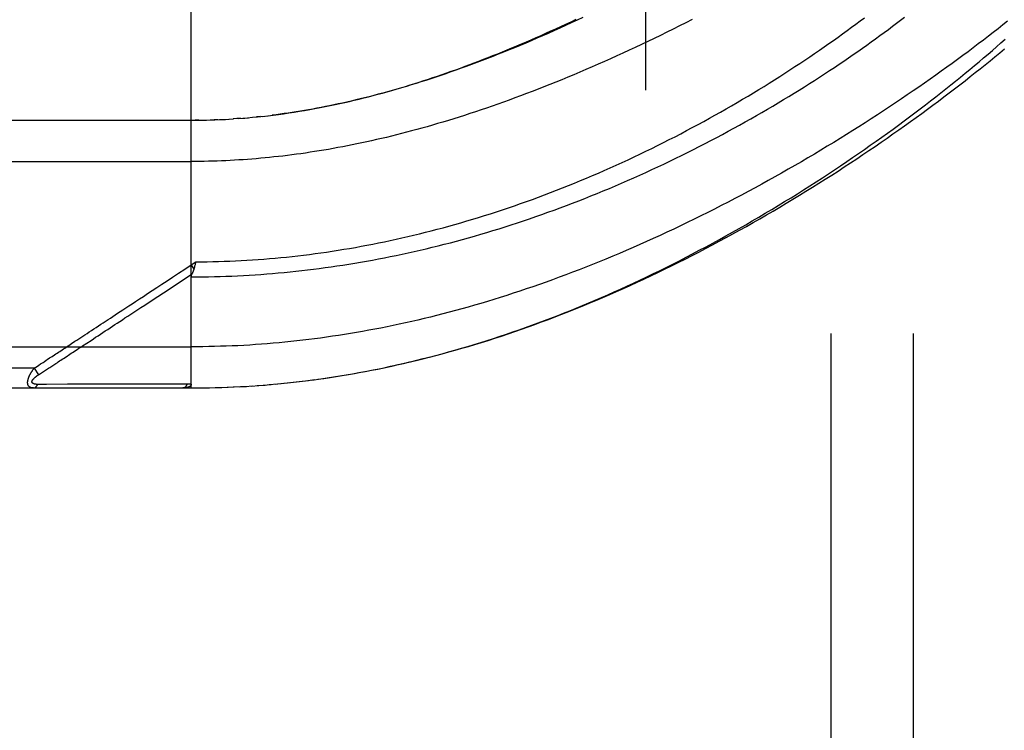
# Model space of a CAD drawing. Header units: inches. Extents: x 0 to 179, y 0 to 116.
# Tile 57 of 234: x 33.49 to 34.99, y 55.5 to 56.58. Entities that reach past the tile are written whole.
import ezdxf

# ---------------------------------------------------------------- set-up
doc = ezdxf.new("R2010")
doc.units = ezdxf.units.IN
doc.header["$LTSCALE"] = 9.842105
doc.header["$MEASUREMENT"] = 0
doc.linetypes.add('HIDDEN', pattern=[0.2, 0.1, -0.1])
for name, color, linetype in [('DEFAULT_2', 8, 'HIDDEN'), ('LEFTHAND_DOOR_ASSEMBLY', 7, 'CONTINUOUS'), ('SUBPANEL', 7, 'CONTINUOUS')]:
    doc.layers.add(name, color=color, linetype=linetype)

msp = doc.modelspace()

# ---------------------------------------------------------------- linework, layer by layer
at = {"layer": 'DEFAULT_2', "color": 8, "linetype": 'HIDDEN'}
msp.add_line((34.4445, 34.8233), (34.4445, 79.9273), dxfattribs=at)
at = {"layer": 'LEFTHAND_DOOR_ASSEMBLY', "color": 8, "linetype": 'HIDDEN'}
for p, q in [((33.7547, 56.0241), (33.7547, 56.6888)), ((32.881, 56.4303), (33.7547, 56.4303)), ((33.7662, 56.4304), (33.7605, 56.4304)), ((33.769, 56.4305), (33.7777, 56.4306)), ((33.7762, 56.4306), (33.7835, 56.4308)), ((33.7951, 56.4312), (33.7893, 56.431)), ((33.7978, 56.4313), (33.8067, 56.4317)), ((33.8049, 56.4316), (33.8125, 56.4321)), ((33.812, 56.432), (33.819, 56.4325)), ((33.8261, 56.4329), (33.8183, 56.4324)), ((33.83, 56.4332), (33.8241, 56.4328)), ((33.8261, 56.4329), (33.8358, 56.4337)), ((33.8331, 56.4335), (33.8417, 56.4342)), ((33.8595, 56.4359), (33.8536, 56.4353)), ((33.8629, 56.4363), (33.8714, 56.4373)), ((32.851, 56.3678), (33.7547, 56.3678)), ((33.7547, 56.2109), (33.7615, 56.2154)), ((33.7615, 56.2154), (33.7608, 56.2123)), ((33.7547, 56.2109), (33.7588, 56.2046)), ((33.7605, 56.2111), (33.7602, 56.2099)), ((33.7608, 56.2123), (33.7605, 56.2111)), ((33.6784, 56.1462), (33.6843, 56.15)), ((33.5899, 56.088), (33.6027, 56.0964)), ((32.851, 56.0866), (33.7547, 56.0866)), ((33.5164, 56.0541), (32.851, 56.0541)), ((33.5164, 56.0541), (33.5189, 56.0558)), ((33.5164, 56.0541), (33.523, 56.0441)), ((33.5189, 56.0558), (33.5213, 56.0574)), ((33.5213, 56.0574), (33.5237, 56.0589)), ((33.5305, 56.049), (33.5384, 56.0542)), ((33.5384, 56.0542), (33.54, 56.0552)), ((33.54, 56.0552), (33.5491, 56.0612)), ((33.523, 56.0441), (33.5305, 56.049)), ((33.919, 56.0339), (33.9327, 56.0355)), ((33.9282, 56.035), (33.9422, 56.0368)), ((33.9375, 56.0362), (33.9516, 56.0381)), ((32.881, 56.0241), (33.7547, 56.0241)), ((33.5262, 56.0296), (33.5218, 56.0296)), ((33.5352, 56.0296), (33.5262, 56.0296)), ((33.567, 56.0297), (33.5352, 56.0296)), ((33.572, 56.0297), (33.567, 56.0297)), ((33.7361, 56.0298), (33.7246, 56.0298)), ((33.7487, 56.0298), (33.7361, 56.0298)), ((33.7547, 56.0241), (33.764, 56.0241)), ((33.7638, 56.0241), (33.7733, 56.0242)), ((33.7729, 56.0242), (33.7826, 56.0244)), ((33.782, 56.0244), (33.7919, 56.0246)), ((33.7911, 56.0246), (33.8013, 56.0249)), ((33.8002, 56.0248), (33.8106, 56.0252)), ((33.8093, 56.0252), (33.82, 56.0256)), ((33.8184, 56.0256), (33.8293, 56.0261)), ((33.8293, 56.0261), (33.8387, 56.0266)), ((33.8457, 56.0271), (33.8574, 56.0279)), ((33.8548, 56.0277), (33.8668, 56.0286)), ((33.864, 56.0284), (33.8761, 56.0294)), ((33.8731, 56.0292), (33.8855, 56.0303)), ((33.8823, 56.03), (33.8949, 56.0312)), ((33.8915, 56.0309), (33.9044, 56.0322)), ((33.9006, 56.0318), (33.9138, 56.0332)), ((33.9098, 56.0328), (33.9232, 56.0344))]:
    msp.add_line(p, q, dxfattribs=at)
for points in [[(33.7547, 56.1928), (33.7635, 56.1928), (33.7723, 56.1929), (33.781, 56.193), (33.7898, 56.1932), (33.7986, 56.1934), (33.8074, 56.1937), (33.8162, 56.194), (33.825, 56.1944), (33.8339, 56.1949), (33.8427, 56.1954), (33.8515, 56.1959), (33.8603, 56.1965), (33.8692, 56.1972), (33.878, 56.1979), (33.8868, 56.1986), (33.8957, 56.1995), (33.9046, 56.2003), (33.9134, 56.2012), (33.9223, 56.2022), (33.9312, 56.2032), (33.9401, 56.2043), (33.949, 56.2055), (33.9579, 56.2067), (33.9668, 56.2079), (33.9758, 56.2092), (33.9847, 56.2106), (33.9937, 56.212), (34.0027, 56.2134), (34.0116, 56.215), (34.0206, 56.2165), (34.0296, 56.2182), (34.0387, 56.2199), (34.0477, 56.2216), (34.0567, 56.2234), (34.0658, 56.2253), (34.0749, 56.2272), (34.084, 56.2292), (34.0931, 56.2312), (34.1022, 56.2333), (34.1113, 56.2354), (34.1204, 56.2376), (34.1296, 56.2399), (34.1387, 56.2422), (34.1479, 56.2446), (34.1571, 56.247), (34.1663, 56.2495), (34.1755, 56.2521), (34.1847, 56.2547), (34.1939, 56.2574), (34.2032, 56.2601), (34.2124, 56.2629), (34.2217, 56.2658), (34.231, 56.2687), (34.2402, 56.2716), (34.2495, 56.2747), (34.2588, 56.2778), (34.2681, 56.2809), (34.2774, 56.2841), (34.2867, 56.2874), (34.296, 56.2907), (34.3054, 56.2941), (34.3147, 56.2975), (34.324, 56.301), (34.3333, 56.3045), (34.3426, 56.3081), (34.3519, 56.3118), (34.3612, 56.3155), (34.3705, 56.3193), (34.3798, 56.3231), (34.3891, 56.3269), (34.3983, 56.3309), (34.4075, 56.3348), (34.4168, 56.3388), (34.426, 56.3429), (34.4352, 56.347), (34.4443, 56.3512), (34.4535, 56.3554), (34.4626, 56.3596), (34.4717, 56.3639), (34.4808, 56.3683), (34.4898, 56.3726), (34.4988, 56.3771), (34.5078, 56.3815), (34.5167, 56.386), (34.5256, 56.3905), (34.5345, 56.3951), (34.5433, 56.3997), (34.5521, 56.4043), (34.5608, 56.4089), (34.5695, 56.4136), (34.5781, 56.4183), (34.5867, 56.423), (34.5952, 56.4278), (34.6037, 56.4326), (34.6121, 56.4374), (34.6205, 56.4422), (34.6288, 56.447), (34.637, 56.4518), (34.6452, 56.4567), (34.6533, 56.4616), (34.6614, 56.4664), (34.6693, 56.4713), (34.6772, 56.4762), (34.6851, 56.4811), (34.6928, 56.486), (34.7005, 56.4909), (34.7081, 56.4958), (34.7157, 56.5007), (34.7231, 56.5056), (34.7305, 56.5105), (34.7378, 56.5154), (34.745, 56.5202), (34.7521, 56.5251), (34.7592, 56.53), (34.7661, 56.5348), (34.773, 56.5396), (34.7798, 56.5444), (34.7865, 56.5492), (34.7931, 56.554), (34.7996, 56.5588), (34.8061, 56.5636), (34.8124, 56.5683), (34.8187, 56.573), (34.8249, 56.5777), (34.8309, 56.5823), (34.8369, 56.587)], [(33.7615, 56.2154), (33.7701, 56.2155), (33.7787, 56.2156), (33.7873, 56.2158), (33.7959, 56.216), (33.8045, 56.2163), (33.8131, 56.2166), (33.8217, 56.217), (33.8303, 56.2174), (33.8389, 56.2179), (33.8475, 56.2185), (33.8561, 56.2191), (33.8647, 56.2197), (33.8734, 56.2204), (33.882, 56.2212), (33.8907, 56.222), (33.8993, 56.2228), (33.908, 56.2238), (33.9166, 56.2247), (33.9253, 56.2258), (33.934, 56.2268), (33.9427, 56.228), (33.9514, 56.2292), (33.9601, 56.2304), (33.9688, 56.2317), (33.9776, 56.2331), (33.9863, 56.2345), (33.9951, 56.236), (34.0039, 56.2375), (34.0126, 56.2391), (34.0214, 56.2407), (34.0302, 56.2424), (34.0391, 56.2442), (34.0479, 56.246), (34.0567, 56.2479), (34.0656, 56.2498), (34.0744, 56.2518), (34.0833, 56.2538), (34.0922, 56.2559), (34.1011, 56.2581), (34.11, 56.2603), (34.119, 56.2626), (34.1279, 56.2649), (34.1369, 56.2673), (34.1458, 56.2697), (34.1548, 56.2723), (34.1638, 56.2748), (34.1728, 56.2775), (34.1818, 56.2802), (34.1908, 56.2829), (34.1999, 56.2857), (34.2089, 56.2886), (34.218, 56.2915), (34.227, 56.2945), (34.2361, 56.2976), (34.2452, 56.3007), (34.2542, 56.3038), (34.2633, 56.3071), (34.2724, 56.3103), (34.2815, 56.3137), (34.2906, 56.3171), (34.2997, 56.3205), (34.3088, 56.3241), (34.3179, 56.3276), (34.327, 56.3313), (34.3361, 56.3349), (34.3452, 56.3387), (34.3542, 56.3425), (34.3633, 56.3463), (34.3724, 56.3502), (34.3814, 56.3542), (34.3905, 56.3582), (34.3995, 56.3623), (34.4085, 56.3664), (34.4175, 56.3705), (34.4265, 56.3747), (34.4355, 56.379), (34.4444, 56.3833), (34.4533, 56.3876), (34.4622, 56.392), (34.4711, 56.3965), (34.4799, 56.4009), (34.4887, 56.4054), (34.4975, 56.41), (34.5062, 56.4146), (34.5149, 56.4192), (34.5236, 56.4239), (34.5322, 56.4286), (34.5408, 56.4333), (34.5493, 56.438), (34.5578, 56.4428), (34.5662, 56.4476), (34.5746, 56.4524), (34.583, 56.4573), (34.5912, 56.4622), (34.5995, 56.4671), (34.6076, 56.472), (34.6157, 56.4769), (34.6238, 56.4818), (34.6318, 56.4868), (34.6397, 56.4918), (34.6475, 56.4967), (34.6553, 56.5017), (34.663, 56.5067), (34.6707, 56.5117), (34.6783, 56.5167), (34.6858, 56.5217), (34.6932, 56.5267), (34.7005, 56.5317), (34.7078, 56.5367), (34.715, 56.5417), (34.7221, 56.5466), (34.7291, 56.5516), (34.7361, 56.5566), (34.7429, 56.5615), (34.7497, 56.5665), (34.7564, 56.5714), (34.763, 56.5763), (34.7696, 56.5812), (34.776, 56.586)], [(34.9934, 56.5806), (34.9862, 56.5749), (34.979, 56.5692), (34.9716, 56.5634), (34.9641, 56.5577), (34.9565, 56.5519), (34.9489, 56.5461), (34.9411, 56.5402), (34.9333, 56.5344), (34.9253, 56.5285), (34.9173, 56.5226), (34.9092, 56.5166), (34.9009, 56.5107), (34.8926, 56.5047), (34.8842, 56.4988), (34.8758, 56.4928), (34.8672, 56.4868), (34.8585, 56.4808), (34.8498, 56.4748), (34.841, 56.4687), (34.8321, 56.4627), (34.8231, 56.4567), (34.8141, 56.4507), (34.8049, 56.4446), (34.7957, 56.4386), (34.7865, 56.4326), (34.7771, 56.4266), (34.7677, 56.4206), (34.7583, 56.4147), (34.7488, 56.4087), (34.7392, 56.4027), (34.7295, 56.3968), (34.7198, 56.3909), (34.7101, 56.385), (34.7002, 56.3791), (34.6904, 56.3733), (34.6805, 56.3675), (34.6705, 56.3617), (34.6605, 56.356), (34.6505, 56.3503), (34.6404, 56.3446), (34.6303, 56.339), (34.6202, 56.3334), (34.6101, 56.3278), (34.5999, 56.3223), (34.5897, 56.3169), (34.5794, 56.3115), (34.5692, 56.3061), (34.5589, 56.3008), (34.5486, 56.2955), (34.5383, 56.2903), (34.528, 56.2852), (34.5177, 56.2801), (34.5074, 56.2751), (34.4971, 56.2701), (34.4868, 56.2652), (34.4765, 56.2604), (34.4662, 56.2556), (34.4558, 56.2509), (34.4455, 56.2462), (34.4353, 56.2417), (34.425, 56.2371), (34.4147, 56.2327), (34.4045, 56.2283), (34.3942, 56.224), (34.384, 56.2198), (34.3738, 56.2156), (34.3636, 56.2115), (34.3535, 56.2075), (34.3433, 56.2035), (34.3332, 56.1996), (34.3231, 56.1958), (34.313, 56.192), (34.303, 56.1883), (34.293, 56.1847), (34.283, 56.1812), (34.273, 56.1777), (34.2631, 56.1743), (34.2532, 56.171), (34.2433, 56.1678), (34.2334, 56.1646), (34.2236, 56.1615), (34.2138, 56.1584), (34.2041, 56.1554), (34.1943, 56.1525), (34.1846, 56.1497), (34.1749, 56.1469), (34.1653, 56.1442), (34.1557, 56.1416), (34.1461, 56.139), (34.1365, 56.1365), (34.127, 56.1341), (34.1175, 56.1317), (34.108, 56.1294), (34.0986, 56.1272), (34.0892, 56.125), (34.0798, 56.1229), (34.0704, 56.1209), (34.0611, 56.1189), (34.0518, 56.117), (34.0425, 56.1151), (34.0332, 56.1133), (34.024, 56.1116), (34.0148, 56.1099), (34.0056, 56.1083), (33.9964, 56.1068), (33.9873, 56.1053), (33.9782, 56.1038), (33.9691, 56.1025), (33.96, 56.1012), (33.9509, 56.0999), (33.9419, 56.0987), (33.9329, 56.0976), (33.9238, 56.0965), (33.9148, 56.0955), (33.9059, 56.0945), (33.8969, 56.0936), (33.8879, 56.0927), (33.879, 56.0919), (33.8701, 56.0912), (33.8612, 56.0905), (33.8523, 56.0899), (33.8434, 56.0893), (33.8345, 56.0888), (33.8256, 56.0883), (33.8167, 56.0879)], [(33.8708, 56.4372), (33.8788, 56.4382), (33.8869, 56.4392), (33.8949, 56.4403), (33.9029, 56.4415), (33.9109, 56.4427), (33.9189, 56.444), (33.9268, 56.4453), (33.9347, 56.4467), (33.9425, 56.4481), (33.9502, 56.4495), (33.9579, 56.451), (33.9654, 56.4526), (33.9729, 56.4541), (33.9803, 56.4557), (33.9876, 56.4574), (33.9948, 56.459), (34.0021, 56.4607), (34.0093, 56.4625), (34.0164, 56.4643), (34.0236, 56.4661), (34.0307, 56.4679), (34.0378, 56.4698), (34.0448, 56.4717), (34.0519, 56.4737), (34.0589, 56.4756), (34.0659, 56.4777), (34.0729, 56.4797), (34.0798, 56.4818), (34.0868, 56.4839), (34.0938, 56.4861), (34.1007, 56.4883), (34.1076, 56.4905), (34.1145, 56.4928), (34.1215, 56.4951), (34.1284, 56.4974), (34.1353, 56.4998), (34.1423, 56.5022), (34.1492, 56.5046), (34.1562, 56.5071), (34.1632, 56.5096), (34.1702, 56.5122), (34.1772, 56.5148), (34.1842, 56.5174), (34.1913, 56.5201), (34.1983, 56.5228), (34.2054, 56.5256), (34.2125, 56.5284), (34.2197, 56.5313), (34.2269, 56.5342), (34.2341, 56.5371), (34.2413, 56.5401), (34.2486, 56.5432), (34.2559, 56.5463), (34.2632, 56.5494), (34.2706, 56.5526), (34.278, 56.5558), (34.2854, 56.5591), (34.2929, 56.5624), (34.3004, 56.5658), (34.308, 56.5692), (34.3156, 56.5727), (34.3233, 56.5763), (34.331, 56.5799), (34.3388, 56.5836)], [(34.3491, 56.5862), (34.3403, 56.5821), (34.3314, 56.578), (34.3226, 56.574), (34.3139, 56.57), (34.3051, 56.5661), (34.2965, 56.5622), (34.2878, 56.5584), (34.2793, 56.5547), (34.2707, 56.551), (34.2622, 56.5474), (34.2538, 56.5439), (34.2454, 56.5404), (34.237, 56.537), (34.2287, 56.5337), (34.2205, 56.5304), (34.2123, 56.5272), (34.2042, 56.524), (34.1961, 56.5209), (34.188, 56.5179), (34.1801, 56.5149), (34.1721, 56.512), (34.1643, 56.5092), (34.1564, 56.5064), (34.1487, 56.5037), (34.1409, 56.501), (34.1333, 56.4984), (34.1257, 56.4959), (34.1181, 56.4934), (34.1106, 56.4909), (34.1032, 56.4886), (34.0958, 56.4862), (34.0884, 56.484), (34.0812, 56.4818), (34.0739, 56.4796), (34.0667, 56.4776), (34.0596, 56.4755), (34.0525, 56.4735), (34.0455, 56.4716), (34.0385, 56.4697), (34.0316, 56.4679), (34.0247, 56.4661), (34.0178, 56.4644), (34.011, 56.4627), (34.0043, 56.4611), (33.9976, 56.4595), (33.9909, 56.458), (33.9843, 56.4565), (33.9777, 56.4551), (33.9712, 56.4537), (33.9647, 56.4523), (33.9582, 56.451), (33.9518, 56.4498), (33.9454, 56.4486), (33.9391, 56.4474), (33.9328, 56.4463), (33.9265, 56.4452), (33.9203, 56.4441), (33.9141, 56.4432), (33.9079, 56.4422), (33.9017, 56.4413)], [(34.5146, 56.5832), (34.505, 56.5783), (34.4954, 56.5735), (34.4858, 56.5687), (34.4762, 56.5639), (34.4666, 56.5592), (34.4571, 56.5546), (34.4475, 56.55), (34.438, 56.5454), (34.4285, 56.541), (34.4191, 56.5365), (34.4096, 56.5322), (34.4002, 56.5279), (34.3908, 56.5236), (34.3815, 56.5195), (34.3721, 56.5153), (34.3628, 56.5113), (34.3536, 56.5073), (34.3444, 56.5033), (34.3352, 56.4994), (34.3261, 56.4956), (34.317, 56.4919), (34.3079, 56.4882), (34.2989, 56.4846), (34.2899, 56.481), (34.281, 56.4775), (34.2721, 56.4741), (34.2633, 56.4707), (34.2545, 56.4674), (34.2458, 56.4642), (34.2371, 56.461), (34.2284, 56.4579), (34.2199, 56.4548), (34.2113, 56.4518), (34.2028, 56.4489), (34.1944, 56.446), (34.186, 56.4432), (34.1776, 56.4405), (34.1693, 56.4378), (34.1611, 56.4351), (34.1529, 56.4326), (34.1448, 56.4301), (34.1367, 56.4276), (34.1286, 56.4252), (34.1206, 56.4229), (34.1127, 56.4206), (34.1048, 56.4184), (34.0969, 56.4162), (34.0891, 56.4141), (34.0814, 56.4121), (34.0736, 56.4101), (34.066, 56.4081), (34.0584, 56.4062), (34.0508, 56.4044), (34.0433, 56.4026), (34.0358, 56.4009), (34.0283, 56.3992), (34.0209, 56.3976), (34.0135, 56.396), (34.0062, 56.3944), (33.9989, 56.393), (33.9917, 56.3915), (33.9845, 56.3901), (33.9773, 56.3888), (33.9702, 56.3875), (33.9631, 56.3862), (33.956, 56.385), (33.949, 56.3839), (33.942, 56.3827), (33.935, 56.3817), (33.9281, 56.3806), (33.9212, 56.3796), (33.9143, 56.3787), (33.9074, 56.3778)], [(33.9467, 56.0374), (33.956, 56.0387), (33.9653, 56.0401), (33.9746, 56.0415), (33.9839, 56.043), (33.9932, 56.0446), (34.0025, 56.0462), (34.0119, 56.0479), (34.0213, 56.0497), (34.0307, 56.0515), (34.0401, 56.0534), (34.0495, 56.0554), (34.059, 56.0574), (34.0685, 56.0595), (34.078, 56.0617), (34.0875, 56.0639), (34.0971, 56.0662), (34.1067, 56.0686), (34.1163, 56.071), (34.1259, 56.0736), (34.1355, 56.0761), (34.1452, 56.0788), (34.1549, 56.0815), (34.1646, 56.0843), (34.1744, 56.0872), (34.1841, 56.0901), (34.1939, 56.0931), (34.2037, 56.0962), (34.2135, 56.0994), (34.2232, 56.1026), (34.233, 56.1058), (34.2427, 56.1091), (34.2523, 56.1125), (34.262, 56.1159), (34.2716, 56.1194), (34.2812, 56.1229), (34.2908, 56.1265), (34.3004, 56.1301), (34.3099, 56.1338), (34.3195, 56.1375), (34.3291, 56.1414), (34.3387, 56.1453), (34.3483, 56.1492), (34.3579, 56.1532), (34.3675, 56.1573), (34.3771, 56.1614), (34.3867, 56.1656), (34.3963, 56.1699), (34.406, 56.1742), (34.4157, 56.1786), (34.4255, 56.1832), (34.4353, 56.1877), (34.4452, 56.1924), (34.4551, 56.1972), (34.4651, 56.2021), (34.4751, 56.207), (34.4852, 56.212), (34.4953, 56.2172), (34.5054, 56.2224), (34.5155, 56.2276), (34.5256, 56.233), (34.5358, 56.2384), (34.5459, 56.2438), (34.556, 56.2493), (34.566, 56.2549), (34.5761, 56.2605), (34.586, 56.2661), (34.596, 56.2718), (34.6059, 56.2776), (34.6158, 56.2833), (34.6257, 56.2892), (34.6355, 56.295), (34.6453, 56.3009), (34.655, 56.3069), (34.6647, 56.3128), (34.6743, 56.3188), (34.6839, 56.3248), (34.6934, 56.3309), (34.7029, 56.337), (34.7123, 56.3431), (34.7216, 56.3492), (34.7308, 56.3553), (34.74, 56.3614), (34.7492, 56.3676), (34.7582, 56.3737), (34.7672, 56.3799), (34.7761, 56.3861), (34.785, 56.3923), (34.7937, 56.3984), (34.8024, 56.4046), (34.811, 56.4108), (34.8195, 56.4169), (34.8279, 56.4231), (34.8362, 56.4293), (34.8445, 56.4354), (34.8526, 56.4415), (34.8607, 56.4476), (34.8687, 56.4537), (34.8765, 56.4598), (34.8843, 56.4658), (34.892, 56.4719), (34.8996, 56.4779), (34.9071, 56.4839), (34.9145, 56.4898), (34.9218, 56.4957), (34.929, 56.5016), (34.9361, 56.5075), (34.9431, 56.5133), (34.95, 56.5191), (34.9568, 56.5249), (34.9636, 56.5306), (34.9702, 56.5363), (34.9767, 56.542), (34.9831, 56.5476), (34.9894, 56.5532)], [(33.9516, 56.0381), (33.9611, 56.0395), (33.9707, 56.0409), (33.9802, 56.0424), (33.9898, 56.044), (33.9993, 56.0456), (34.0089, 56.0474), (34.0185, 56.0491), (34.0281, 56.051), (34.0378, 56.0529), (34.0475, 56.0549), (34.0571, 56.057), (34.0669, 56.0591), (34.0766, 56.0613), (34.0863, 56.0636), (34.0961, 56.0659), (34.1059, 56.0683), (34.1158, 56.0708), (34.1256, 56.0733), (34.1355, 56.076), (34.1454, 56.0787), (34.1553, 56.0814), (34.1652, 56.0843), (34.1752, 56.0872), (34.1852, 56.0902), (34.1952, 56.0933), (34.2053, 56.0964), (34.2153, 56.0996), (34.2254, 56.1029), (34.2355, 56.1063), (34.2456, 56.1097), (34.2558, 56.1133), (34.266, 56.1168), (34.2762, 56.1205), (34.2864, 56.1243), (34.2966, 56.1281), (34.3069, 56.132), (34.3172, 56.1359), (34.3275, 56.14), (34.3378, 56.1441), (34.3481, 56.1483), (34.3585, 56.1526), (34.3688, 56.1569), (34.3792, 56.1613), (34.3896, 56.1658), (34.4, 56.1704), (34.4104, 56.175), (34.4208, 56.1797), (34.4312, 56.1845), (34.4416, 56.1893), (34.452, 56.1942), (34.4625, 56.1992), (34.4729, 56.2042), (34.4833, 56.2093), (34.4937, 56.2145), (34.5041, 56.2197), (34.5145, 56.225), (34.5249, 56.2303), (34.5352, 56.2358), (34.5456, 56.2412), (34.5559, 56.2467), (34.5662, 56.2523), (34.5765, 56.2579), (34.5867, 56.2636), (34.597, 56.2693), (34.6072, 56.2751), (34.6173, 56.2809), (34.6275, 56.2867), (34.6376, 56.2926), (34.6476, 56.2986), (34.6576, 56.3045), (34.6676, 56.3105), (34.6775, 56.3166), (34.6874, 56.3226), (34.6972, 56.3287), (34.707, 56.3348), (34.7167, 56.341), (34.7264, 56.3471), (34.736, 56.3533), (34.7455, 56.3595), (34.755, 56.3657), (34.7644, 56.372), (34.7737, 56.3782), (34.783, 56.3845), (34.7922, 56.3907), (34.8014, 56.397), (34.8104, 56.4033), (34.8194, 56.4095), (34.8283, 56.4158), (34.8371, 56.4221), (34.8459, 56.4283), (34.8545, 56.4346), (34.8631, 56.4408), (34.8716, 56.4471), (34.88, 56.4533), (34.8883, 56.4595), (34.8966, 56.4657), (34.9047, 56.4719), (34.9128, 56.4781), (34.9208, 56.4842), (34.9287, 56.4904), (34.9365, 56.4965), (34.9442, 56.5026), (34.9518, 56.5086), (34.9593, 56.5147), (34.9667, 56.5207), (34.9741, 56.5267), (34.9813, 56.5327), (34.9885, 56.5386)], [(33.9017, 56.4413), (33.8956, 56.4404), (33.8895, 56.4396), (33.8835, 56.4388), (33.8774, 56.438)], [(33.7547, 56.4303), (33.7618, 56.4304), (33.772, 56.4305)], [(33.7834, 56.4308), (33.7906, 56.431), (33.8009, 56.4314)], [(33.8403, 56.4341), (33.8476, 56.4348), (33.8551, 56.4355), (33.8655, 56.4366)], [(33.9074, 56.3778), (33.9006, 56.3769), (33.8938, 56.3761), (33.887, 56.3753), (33.8803, 56.3746), (33.8735, 56.3739), (33.8668, 56.3732), (33.8601, 56.3726), (33.8534, 56.372), (33.8468, 56.3715), (33.8401, 56.371), (33.8335, 56.3705), (33.8269, 56.3701), (33.8203, 56.3697), (33.8137, 56.3693), (33.8071, 56.369), (33.8005, 56.3688), (33.794, 56.3685), (33.7874, 56.3683), (33.7809, 56.3681), (33.7743, 56.368), (33.7678, 56.3679), (33.7612, 56.3679), (33.7547, 56.3678)], [(33.6213, 56.1232), (33.6285, 56.1279), (33.632, 56.1302), (33.6356, 56.1326), (33.6393, 56.135), (33.6431, 56.1375), (33.647, 56.14), (33.6511, 56.1427), (33.6555, 56.1456), (33.6601, 56.1487), (33.6651, 56.1519), (33.6704, 56.1554), (33.6761, 56.1592), (33.6821, 56.1631), (33.6885, 56.1673), (33.6953, 56.1718), (33.7025, 56.1765), (33.71, 56.1815), (33.718, 56.1867), (33.7265, 56.1923), (33.7354, 56.1982), (33.7448, 56.2044), (33.7547, 56.2109)], [(33.7588, 56.2046), (33.7586, 56.204), (33.7585, 56.2035), (33.7583, 56.2029), (33.7581, 56.2023), (33.7579, 56.2018), (33.7577, 56.2012), (33.7575, 56.2007), (33.7573, 56.2001), (33.7571, 56.1996), (33.7568, 56.1991), (33.7566, 56.1986), (33.7564, 56.1981), (33.7562, 56.1976)], [(33.7602, 56.2099), (33.7599, 56.2087), (33.7598, 56.2081), (33.7596, 56.2075), (33.7595, 56.2069), (33.7593, 56.2063), (33.7591, 56.2057), (33.759, 56.2052), (33.7588, 56.2046)], [(33.7196, 56.1732), (33.7367, 56.1845), (33.7559, 56.1971)], [(33.7547, 56.1928), (33.7547, 56.193), (33.7547, 56.1932), (33.7547, 56.1934), (33.7548, 56.1936), (33.7548, 56.1938), (33.7548, 56.194), (33.7549, 56.1942), (33.7549, 56.1945), (33.755, 56.1947), (33.755, 56.1949), (33.7551, 56.1951), (33.7552, 56.1953), (33.7552, 56.1955), (33.7553, 56.1958), (33.7554, 56.196), (33.7555, 56.1962), (33.7556, 56.1964), (33.7557, 56.1967), (33.7558, 56.1969), (33.7562, 56.1976)], [(33.6843, 56.15), (33.6972, 56.1585), (33.7196, 56.1732)], [(33.6027, 56.0964), (33.6062, 56.0987), (33.6097, 56.101), (33.6133, 56.1034), (33.6169, 56.1058), (33.6206, 56.1082), (33.6243, 56.1106), (33.628, 56.113), (33.6316, 56.1154), (33.6353, 56.1178), (33.6389, 56.1202), (33.6426, 56.1226), (33.6463, 56.1251), (33.6502, 56.1276), (33.6542, 56.1303), (33.6584, 56.133), (33.6629, 56.136), (33.6677, 56.1392), (33.6784, 56.1462)], [(33.5733, 56.0916), (33.5783, 56.0949), (33.5811, 56.0967), (33.584, 56.0986), (33.587, 56.1006), (33.5901, 56.1026), (33.5933, 56.1047), (33.5966, 56.1069), (33.6, 56.1091), (33.6034, 56.1114), (33.6069, 56.1137), (33.6105, 56.1161), (33.6141, 56.1184), (33.6177, 56.1208), (33.6213, 56.1232)], [(33.5437, 56.0721), (33.5475, 56.0746), (33.5494, 56.0759), (33.5513, 56.0771), (33.5533, 56.0784), (33.5552, 56.0797)], [(33.5552, 56.0797), (33.5591, 56.0822), (33.561, 56.0835), (33.5629, 56.0847), (33.5648, 56.086), (33.5668, 56.0873), (33.5689, 56.0887), (33.571, 56.0901), (33.5733, 56.0916)], [(33.5648, 56.0715), (33.5668, 56.0728), (33.5687, 56.0741), (33.5707, 56.0754), (33.5727, 56.0767), (33.5748, 56.0781), (33.5769, 56.0795), (33.5792, 56.081), (33.5816, 56.0826), (33.5842, 56.0843), (33.587, 56.0861), (33.5899, 56.088)], [(33.8167, 56.0879), (33.8078, 56.0876), (33.799, 56.0873), (33.7901, 56.087), (33.7813, 56.0868), (33.7724, 56.0867), (33.7636, 56.0866), (33.7547, 56.0866)], [(33.5314, 56.064), (33.5345, 56.0661), (33.5363, 56.0672)], [(33.5363, 56.0672), (33.5399, 56.0696), (33.5418, 56.0709), (33.5437, 56.0721)], [(33.5491, 56.0612), (33.5511, 56.0625), (33.553, 56.0638), (33.555, 56.0651), (33.5569, 56.0663), (33.5589, 56.0676), (33.5609, 56.0689), (33.5648, 56.0715)], [(33.5152, 56.0241), (33.5148, 56.0241), (33.5143, 56.0241), (33.5139, 56.0242), (33.5135, 56.0242), (33.5132, 56.0242), (33.5128, 56.0243), (33.5125, 56.0244), (33.5122, 56.0245), (33.5119, 56.0245), (33.5116, 56.0246), (33.5113, 56.0247), (33.511, 56.0248), (33.5108, 56.0249), (33.5105, 56.0251), (33.5103, 56.0252), (33.5101, 56.0253), (33.5098, 56.0254), (33.5096, 56.0256), (33.5094, 56.0257), (33.5092, 56.0258), (33.5091, 56.026), (33.5089, 56.0261), (33.5087, 56.0263), (33.5086, 56.0265), (33.5084, 56.0266), (33.5083, 56.0268), (33.5081, 56.027), (33.508, 56.0271), (33.5079, 56.0273), (33.5078, 56.0275), (33.5076, 56.0277), (33.5075, 56.0279), (33.5074, 56.028), (33.5073, 56.0282), (33.5072, 56.0284), (33.5072, 56.0286), (33.5071, 56.0288), (33.507, 56.0291), (33.5069, 56.0293), (33.5069, 56.0295), (33.5068, 56.0297), (33.5068, 56.0299), (33.5067, 56.0302), (33.5067, 56.0304), (33.5066, 56.0306), (33.5066, 56.0309), (33.5066, 56.0311), (33.5065, 56.0314), (33.5065, 56.0316), (33.5065, 56.0319), (33.5065, 56.0321), (33.5065, 56.0324), (33.5065, 56.0327), (33.5065, 56.0329), (33.5065, 56.0332), (33.5066, 56.0335), (33.5066, 56.0338), (33.5066, 56.0341), (33.5066, 56.0344), (33.5067, 56.0347), (33.5067, 56.035), (33.5068, 56.0353), (33.5068, 56.0356), (33.5069, 56.0359), (33.507, 56.0362), (33.5071, 56.0365), (33.5071, 56.0369), (33.5072, 56.0372), (33.5073, 56.0375), (33.5074, 56.0379), (33.5075, 56.0382), (33.5076, 56.0386), (33.5078, 56.0389), (33.5079, 56.0393), (33.508, 56.0397), (33.5082, 56.04), (33.5083, 56.0404), (33.5085, 56.0408), (33.5086, 56.0412), (33.5088, 56.0416), (33.509, 56.042), (33.5092, 56.0424), (33.5094, 56.0428), (33.5096, 56.0433), (33.5098, 56.0437), (33.51, 56.0441), (33.5103, 56.0446), (33.5105, 56.0451), (33.5108, 56.0455), (33.511, 56.046), (33.5113, 56.0465), (33.5116, 56.047), (33.5119, 56.0475), (33.5122, 56.048), (33.5126, 56.0486), (33.5129, 56.0491), (33.5133, 56.0497), (33.5137, 56.0503), (33.5141, 56.0509), (33.5145, 56.0515), (33.515, 56.0522), (33.5154, 56.0528), (33.5159, 56.0534), (33.5164, 56.0541)], [(33.5237, 56.0589), (33.5261, 56.0605), (33.5273, 56.0613)], [(33.5273, 56.0613), (33.5299, 56.063), (33.5314, 56.064)], [(33.5218, 56.0296), (33.5214, 56.0296), (33.521, 56.0296), (33.5206, 56.0296), (33.5202, 56.0296), (33.5198, 56.0296), (33.5195, 56.0297), (33.5191, 56.0297), (33.5188, 56.0297), (33.5185, 56.0298), (33.5182, 56.0298), (33.5179, 56.0299), (33.5176, 56.0299), (33.5174, 56.03), (33.5171, 56.03), (33.5169, 56.0301), (33.5167, 56.0301), (33.5164, 56.0302), (33.5162, 56.0302), (33.516, 56.0303), (33.5159, 56.0304), (33.5157, 56.0304), (33.5155, 56.0305), (33.5153, 56.0306), (33.5152, 56.0307), (33.515, 56.0307), (33.5149, 56.0308), (33.5147, 56.0309), (33.5146, 56.031), (33.5145, 56.0311), (33.5144, 56.0311), (33.5142, 56.0312), (33.5141, 56.0313), (33.514, 56.0314), (33.5139, 56.0315), (33.5138, 56.0316), (33.5138, 56.0317), (33.5137, 56.0318), (33.5136, 56.0319), (33.5135, 56.032), (33.5135, 56.0321), (33.5134, 56.0322), (33.5133, 56.0323), (33.5133, 56.0324), (33.5133, 56.0325), (33.5132, 56.0326), (33.5132, 56.0327), (33.5132, 56.0329), (33.5131, 56.033), (33.5131, 56.0331), (33.5131, 56.0332), (33.5131, 56.0333), (33.5131, 56.0335), (33.5131, 56.0336), (33.5131, 56.0337), (33.5131, 56.0339), (33.5131, 56.034), (33.5132, 56.0341), (33.5132, 56.0343), (33.5132, 56.0344), (33.5133, 56.0346), (33.5133, 56.0347), (33.5134, 56.0348), (33.5134, 56.035), (33.5135, 56.0351), (33.5136, 56.0353), (33.5136, 56.0355), (33.5137, 56.0356), (33.5138, 56.0358), (33.5139, 56.0359), (33.514, 56.0361), (33.5141, 56.0363), (33.5142, 56.0364), (33.5144, 56.0366), (33.5145, 56.0368), (33.5146, 56.037), (33.5148, 56.0372), (33.5149, 56.0373), (33.5151, 56.0375), (33.5152, 56.0377), (33.5154, 56.0379), (33.5156, 56.0381), (33.5158, 56.0383), (33.516, 56.0385), (33.5162, 56.0387), (33.5164, 56.0389), (33.5166, 56.0392), (33.5168, 56.0394), (33.5171, 56.0396), (33.5174, 56.0398), (33.5176, 56.0401), (33.5179, 56.0403), (33.5182, 56.0406), (33.5185, 56.0408), (33.5188, 56.0411), (33.5192, 56.0414), (33.5195, 56.0416), (33.5199, 56.0419), (33.5203, 56.0422), (33.5207, 56.0425), (33.5211, 56.0428), (33.5216, 56.0431), (33.522, 56.0434), (33.5225, 56.0438), (33.523, 56.0441)], [(33.5152, 56.0241), (33.5154, 56.0241), (33.5157, 56.0241), (33.5159, 56.0241), (33.5161, 56.0242), (33.5163, 56.0242), (33.5165, 56.0243), (33.5168, 56.0243), (33.517, 56.0244), (33.5172, 56.0245), (33.5174, 56.0246), (33.5176, 56.0247), (33.5178, 56.0248), (33.518, 56.0249), (33.5183, 56.0251), (33.5185, 56.0252), (33.5187, 56.0254), (33.5189, 56.0255), (33.5191, 56.0257), (33.5193, 56.0259), (33.5195, 56.0261), (33.5197, 56.0263), (33.5198, 56.0265), (33.52, 56.0267), (33.5202, 56.0269), (33.5204, 56.0272), (33.5206, 56.0274), (33.5207, 56.0276), (33.5209, 56.0279), (33.5211, 56.0282), (33.5212, 56.0284), (33.5214, 56.0287), (33.5215, 56.029), (33.5217, 56.0293), (33.5218, 56.0296)], [(33.6162, 56.0297), (33.6135, 56.0297), (33.6108, 56.0297), (33.6082, 56.0297), (33.6056, 56.0297), (33.603, 56.0297), (33.6005, 56.0297), (33.572, 56.0297)], [(33.6465, 56.0297), (33.6427, 56.0297), (33.639, 56.0297), (33.6353, 56.0297), (33.6318, 56.0297), (33.6284, 56.0297), (33.6251, 56.0297), (33.622, 56.0297), (33.6162, 56.0297)], [(33.7246, 56.0298), (33.7193, 56.0298), (33.7141, 56.0298), (33.7091, 56.0298), (33.7042, 56.0298), (33.6994, 56.0298), (33.6947, 56.0298), (33.6901, 56.0298), (33.6856, 56.0298), (33.6814, 56.0298), (33.6773, 56.0298), (33.6733, 56.0298), (33.6694, 56.0298), (33.6656, 56.0297), (33.6618, 56.0297), (33.658, 56.0297), (33.6542, 56.0297), (33.6465, 56.0297)], [(33.7547, 56.0299), (33.7547, 56.0298), (33.7547, 56.0296), (33.7547, 56.0295), (33.7547, 56.0293), (33.7546, 56.0292), (33.7546, 56.029), (33.7546, 56.0289), (33.7545, 56.0287), (33.7545, 56.0286), (33.7544, 56.0284), (33.7543, 56.0283), (33.7543, 56.0282), (33.7542, 56.028), (33.7541, 56.0279), (33.754, 56.0278), (33.7539, 56.0277), (33.7538, 56.0275), (33.7537, 56.0274), (33.7536, 56.0273), (33.7535, 56.0272), (33.7534, 56.027), (33.7532, 56.0269), (33.7531, 56.0268), (33.7529, 56.0267), (33.7528, 56.0266), (33.7526, 56.0265), (33.7525, 56.0263), (33.7523, 56.0262), (33.7521, 56.0261), (33.7519, 56.026), (33.7517, 56.0259), (33.7515, 56.0258), (33.7512, 56.0257), (33.751, 56.0256), (33.7507, 56.0255), (33.7505, 56.0254), (33.7502, 56.0253), (33.7499, 56.0252), (33.7496, 56.0251), (33.7493, 56.025), (33.749, 56.0249), (33.7486, 56.0248), (33.7483, 56.0247), (33.7479, 56.0246), (33.7475, 56.0246), (33.7471, 56.0245), (33.7466, 56.0244), (33.7462, 56.0244), (33.7457, 56.0243), (33.7453, 56.0242), (33.7448, 56.0242), (33.7442, 56.0242), (33.7437, 56.0241), (33.7432, 56.0241), (33.7426, 56.0241), (33.742, 56.0241)], [(33.742, 56.0241), (33.7422, 56.0241), (33.7424, 56.0241), (33.7427, 56.0241), (33.7429, 56.0242), (33.7431, 56.0242), (33.7433, 56.0243), (33.7436, 56.0244), (33.7438, 56.0244), (33.744, 56.0245), (33.7442, 56.0246), (33.7444, 56.0247), (33.7447, 56.0248), (33.7449, 56.025), (33.7451, 56.0251), (33.7453, 56.0253), (33.7455, 56.0254), (33.7457, 56.0256), (33.7459, 56.0258), (33.7461, 56.026), (33.7463, 56.0261), (33.7465, 56.0264), (33.7467, 56.0266), (33.7469, 56.0268), (33.7471, 56.027), (33.7472, 56.0273), (33.7474, 56.0275), (33.7476, 56.0278), (33.7478, 56.028), (33.7479, 56.0283), (33.7481, 56.0286), (33.7482, 56.0289), (33.7484, 56.0292), (33.7485, 56.0295), (33.7487, 56.0298)], [(33.7547, 56.0299), (33.7537, 56.0299), (33.7527, 56.0298), (33.7517, 56.0298), (33.7507, 56.0298), (33.7497, 56.0298), (33.7487, 56.0298)], [(33.8275, 56.026), (33.8366, 56.0265), (33.848, 56.0272)]]:
    msp.add_lwpolyline(points, dxfattribs=at)
at = {"layer": 'SUBPANEL', "color": 8, "linetype": 'HIDDEN'}
for p, q in [((34.7257, 37.4066), (34.7257, 77.3441)), ((34.8507, 37.4066), (34.8507, 77.3441))]:
    msp.add_line(p, q, dxfattribs=at)

doc.saveas('drawing.dxf')
